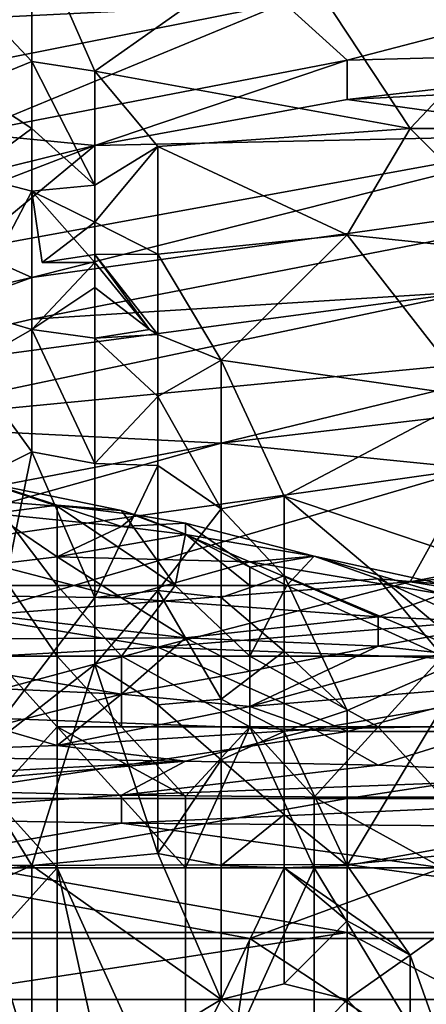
# Model space of a CAD drawing. Extents: x -0.375 to 0.375, y -0.309 to 0.309.
# Tile 95 of 226: x -0.196 to -0.183, y 0.205 to 0.238. Entities that reach past the tile are written whole.
import ezdxf

# ---------------------------------------------------------------- set-up
doc = ezdxf.new("R2010")
doc.units = 0

msp = doc.modelspace()

# ---------------------------------------------------------------- linework, layer by layer
for points in [[(-0.202101, 0.238107, 0.552995), (-0.199997, 0.241782, 0.578159), (-0.189473, 0.241383, 0.562674)], [(-0.202101, 0.238107, 0.552995), (-0.189473, 0.241383, 0.562674), (-0.187369, 0.238826, 0.539446)], [(-0.197892, 0.239121, 0.837731), (-0.195787, 0.236884, 0.837042), (-0.195787, 0.241359, 0.840896)], [(-0.195787, 0.236884, 0.837042), (-0.193683, 0.236555, 0.837539), (-0.195787, 0.241359, 0.840896)], [(-0.195787, 0.241359, 0.840896), (-0.193683, 0.236555, 0.837539), (-0.187369, 0.241016, 0.841411)], [(-0.193683, 0.236555, 0.837539), (-0.18316, 0.234646, 0.837177), (-0.187369, 0.241016, 0.841411)], [(-0.17895, 0.239121, 0.840345), (-0.187369, 0.241016, 0.841411), (-0.18316, 0.234646, 0.837177)], [(-0.195787, 0.236884, 0.837042), (-0.197892, 0.239121, 0.837731), (-0.197892, 0.236027, 0.835604)], [(-0.185264, 0.236919, 0.522025), (-0.187369, 0.238826, 0.539446), (-0.176846, 0.239125, 0.529767)], [(-0.185264, 0.236919, 0.522025), (-0.176846, 0.239125, 0.529767), (-0.170532, 0.237314, 0.510411)], [(-0.18316, 0.234646, 0.837177), (-0.172636, 0.234646, 0.837327), (-0.17895, 0.239121, 0.840345)], [(-0.187369, 0.238826, 0.539446), (-0.20631, 0.235072, 0.535574), (-0.202101, 0.238107, 0.552995)], [(-0.20631, 0.235072, 0.535574), (-0.187369, 0.238826, 0.539446), (-0.197892, 0.234482, 0.518153)], [(-0.185264, 0.236919, 0.522025), (-0.197892, 0.234482, 0.518153), (-0.187369, 0.238826, 0.539446)], [(-0.170532, 0.237314, 0.510411), (-0.185264, 0.235614, 0.512346), (-0.185264, 0.236919, 0.522025)], [(-0.174741, 0.236141, 0.506539), (-0.185264, 0.235614, 0.512346), (-0.170532, 0.237314, 0.510411)], [(-0.193683, 0.234073, 0.510411), (-0.197892, 0.234482, 0.518153), (-0.185264, 0.236919, 0.522025)], [(-0.197892, 0.236027, 0.835604), (-0.195787, 0.234646, 0.834023), (-0.195787, 0.236884, 0.837042)], [(-0.193683, 0.232748, 0.833668), (-0.195787, 0.236884, 0.837042), (-0.195787, 0.234646, 0.834023)], [(-0.193683, 0.232748, 0.833668), (-0.193683, 0.236555, 0.837539), (-0.195787, 0.236884, 0.837042)], [(-0.193683, 0.234073, 0.510411), (-0.185264, 0.236919, 0.522025), (-0.185264, 0.235614, 0.512346)], [(-0.18316, 0.234646, 0.837177), (-0.193683, 0.236555, 0.837539), (-0.191578, 0.234043, 0.835604)], [(-0.193683, 0.236555, 0.837539), (-0.193683, 0.232748, 0.833668), (-0.191578, 0.234043, 0.835604)], [(-0.185264, 0.235614, 0.512346), (-0.174741, 0.236141, 0.506539), (-0.176846, 0.234443, 0.498797)], [(-0.195787, 0.234646, 0.834023), (-0.197892, 0.236027, 0.835604), (-0.197892, 0.233092, 0.833668)], [(-0.193683, 0.234073, 0.510411), (-0.185264, 0.235614, 0.512346), (-0.176846, 0.234443, 0.498797)], [(-0.193683, 0.234073, 0.510411), (-0.20631, 0.230963, 0.504604), (-0.197892, 0.234482, 0.518153)], [(-0.195787, 0.232545, 0.831732), (-0.195787, 0.234646, 0.834023), (-0.197892, 0.233092, 0.833668)], [(-0.197892, 0.230598, 0.494925), (-0.176846, 0.234443, 0.498797), (-0.195787, 0.229671, 0.489118)], [(-0.197892, 0.230598, 0.494925), (-0.193683, 0.234073, 0.510411), (-0.176846, 0.234443, 0.498797)], [(-0.193683, 0.232748, 0.833668), (-0.195787, 0.234646, 0.834023), (-0.195787, 0.232545, 0.831732)], [(-0.195787, 0.229671, 0.489118), (-0.176846, 0.234443, 0.498797), (-0.170532, 0.233181, 0.489118)], [(-0.191578, 0.234043, 0.835604), (-0.185264, 0.231089, 0.833668), (-0.18316, 0.234646, 0.837177)], [(-0.185264, 0.231089, 0.833668), (-0.17895, 0.230432, 0.833668), (-0.18316, 0.234646, 0.837177)], [(-0.18316, 0.234646, 0.837177), (-0.17895, 0.230432, 0.833668), (-0.172636, 0.234646, 0.837327)], [(-0.20631, 0.229226, 0.494925), (-0.193683, 0.234073, 0.510411), (-0.197892, 0.230598, 0.494925)], [(-0.20631, 0.230963, 0.504604), (-0.193683, 0.234073, 0.510411), (-0.20631, 0.229226, 0.494925)], [(-0.191578, 0.234043, 0.835604), (-0.193683, 0.231509, 0.831732), (-0.191578, 0.230449, 0.831732)], [(-0.191578, 0.234043, 0.835604), (-0.193683, 0.232748, 0.833668), (-0.193683, 0.231509, 0.831732)], [(-0.185264, 0.231089, 0.833668), (-0.191578, 0.234043, 0.835604), (-0.191578, 0.230449, 0.831732)], [(-0.195787, 0.228274, 0.483311), (-0.195787, 0.229671, 0.489118), (-0.170532, 0.233181, 0.489118)], [(-0.195787, 0.228274, 0.483311), (-0.170532, 0.233181, 0.489118), (-0.181055, 0.229194, 0.47944)], [(-0.197892, 0.228556, 0.829797), (-0.195787, 0.232545, 0.831732), (-0.197892, 0.233092, 0.833668)], [(-0.195787, 0.232545, 0.831732), (-0.197892, 0.228556, 0.829797), (-0.195787, 0.227934, 0.828101)], [(-0.193683, 0.232748, 0.833668), (-0.195787, 0.232545, 0.831732), (-0.193683, 0.231509, 0.831732)], [(-0.195438, 0.230172, 0.829797), (-0.193683, 0.231509, 0.831732), (-0.195787, 0.232545, 0.831732)], [(-0.195787, 0.232545, 0.831732), (-0.193683, 0.230172, 0.829289), (-0.195438, 0.230172, 0.829797)], [(-0.195787, 0.227934, 0.828101), (-0.193683, 0.230172, 0.829289), (-0.195787, 0.232545, 0.831732)], [(-0.195438, 0.230172, 0.829797), (-0.193683, 0.230437, 0.829797), (-0.193683, 0.231509, 0.831732)], [(-0.191578, 0.230449, 0.831732), (-0.193683, 0.231509, 0.831732), (-0.193683, 0.230437, 0.829797)], [(-0.185264, 0.231089, 0.833668), (-0.191578, 0.230449, 0.831732), (-0.189473, 0.22691, 0.827861)], [(-0.189473, 0.22691, 0.827861), (-0.181055, 0.225697, 0.828217), (-0.185264, 0.231089, 0.833668)], [(-0.17895, 0.230432, 0.833668), (-0.185264, 0.231089, 0.833668), (-0.181055, 0.225697, 0.828217)], [(-0.218938, 0.224338, 0.481375), (-0.197892, 0.230598, 0.494925), (-0.195787, 0.229671, 0.489118)], [(-0.195787, 0.227934, 0.828101), (-0.193683, 0.229327, 0.827861), (-0.193683, 0.230172, 0.829289)], [(-0.193683, 0.230172, 0.829289), (-0.193683, 0.230437, 0.829797), (-0.195438, 0.230172, 0.829797)], [(-0.191578, 0.227761, 0.827861), (-0.191578, 0.230449, 0.831732), (-0.193683, 0.230437, 0.829797)], [(-0.191857, 0.227934, 0.827861), (-0.193683, 0.230437, 0.829797), (-0.193683, 0.230172, 0.829289)], [(-0.191857, 0.227934, 0.827861), (-0.191578, 0.227761, 0.827861), (-0.193683, 0.230437, 0.829797)], [(-0.191857, 0.227934, 0.827861), (-0.193683, 0.230172, 0.829289), (-0.193683, 0.229327, 0.827861)], [(-0.189473, 0.22691, 0.827861), (-0.191578, 0.230449, 0.831732), (-0.191578, 0.227761, 0.827861)], [(-0.218938, 0.224338, 0.481375), (-0.195787, 0.229671, 0.489118), (-0.20631, 0.22583, 0.47944)], [(-0.195787, 0.229671, 0.489118), (-0.195787, 0.228274, 0.483311), (-0.20631, 0.22583, 0.47944)], [(-0.20631, 0.22583, 0.47944), (-0.195787, 0.228274, 0.483311), (-0.181055, 0.229194, 0.47944)], [(-0.181055, 0.229194, 0.47944), (-0.202101, 0.224769, 0.473633), (-0.20631, 0.22583, 0.47944)], [(-0.202101, 0.224769, 0.473633), (-0.181055, 0.229194, 0.47944), (-0.176846, 0.227209, 0.471697)], [(-0.195787, 0.227934, 0.828101), (-0.193683, 0.227642, 0.825925), (-0.193683, 0.229327, 0.827861)], [(-0.191857, 0.227934, 0.827861), (-0.193683, 0.229327, 0.827861), (-0.193683, 0.227642, 0.825925)], [(-0.195787, 0.227934, 0.828101), (-0.197892, 0.228556, 0.829797), (-0.197892, 0.226725, 0.827861)], [(-0.195787, 0.223848, 0.82399), (-0.195787, 0.227934, 0.828101), (-0.197892, 0.226725, 0.827861)], [(-0.193683, 0.223459, 0.822098), (-0.193683, 0.227642, 0.825925), (-0.195787, 0.227934, 0.828101)], [(-0.193683, 0.223459, 0.822098), (-0.195787, 0.227934, 0.828101), (-0.195787, 0.223848, 0.82399)], [(-0.191857, 0.227934, 0.827861), (-0.193683, 0.227642, 0.825925), (-0.191578, 0.227761, 0.827861)], [(-0.191578, 0.227761, 0.827861), (-0.193683, 0.227642, 0.825925), (-0.191578, 0.225697, 0.823766)], [(-0.193683, 0.223459, 0.822098), (-0.191578, 0.225697, 0.823766), (-0.193683, 0.227642, 0.825925)], [(-0.189473, 0.22691, 0.827861), (-0.191578, 0.227761, 0.827861), (-0.191578, 0.225697, 0.823766)], [(-0.202101, 0.224769, 0.473633), (-0.176846, 0.227209, 0.471697), (-0.189473, 0.224139, 0.467826)], [(-0.170532, 0.226353, 0.467826), (-0.189473, 0.224139, 0.467826), (-0.176846, 0.227209, 0.471697)], [(-0.191578, 0.225697, 0.823766), (-0.189473, 0.221946, 0.820118), (-0.189473, 0.22691, 0.827861)], [(-0.181055, 0.225697, 0.828217), (-0.189473, 0.22691, 0.827861), (-0.187369, 0.222366, 0.822054)], [(-0.187369, 0.222366, 0.822054), (-0.189473, 0.22691, 0.827861), (-0.189473, 0.221946, 0.820118)], [(-0.197892, 0.226725, 0.827861), (-0.204206, 0.219599, 0.822054), (-0.195787, 0.223848, 0.82399)], [(-0.189473, 0.224139, 0.467826), (-0.170532, 0.226353, 0.467826), (-0.181055, 0.223288, 0.463954)], [(-0.193683, 0.223459, 0.822098), (-0.191578, 0.223384, 0.820118), (-0.191578, 0.225697, 0.823766)], [(-0.189473, 0.221946, 0.820118), (-0.191578, 0.225697, 0.823766), (-0.191578, 0.223384, 0.820118)], [(-0.181055, 0.225697, 0.828217), (-0.187369, 0.222366, 0.822054), (-0.17895, 0.219511, 0.820118)], [(-0.208415, 0.220506, 0.463954), (-0.202101, 0.224769, 0.473633), (-0.189473, 0.224139, 0.467826)], [(-0.208415, 0.220506, 0.463954), (-0.189473, 0.224139, 0.467826), (-0.204206, 0.220014, 0.462019)], [(-0.204206, 0.220014, 0.462019), (-0.189473, 0.224139, 0.467826), (-0.181055, 0.223288, 0.463954)], [(-0.197892, 0.213462, 0.812376), (-0.195787, 0.223848, 0.82399), (-0.204206, 0.219599, 0.822054)], [(-0.197892, 0.213462, 0.812376), (-0.193683, 0.218984, 0.817524), (-0.195787, 0.223848, 0.82399)], [(-0.193683, 0.218984, 0.817524), (-0.193683, 0.223459, 0.822098), (-0.195787, 0.223848, 0.82399)], [(-0.181055, 0.223288, 0.463954), (-0.197892, 0.218362, 0.458147), (-0.204206, 0.220014, 0.462019)], [(-0.199221, 0.22345, 0.350939), (-0.197079, 0.222763, 0.354816), (-0.194938, 0.222029, 0.350939)], [(-0.194938, 0.222029, 0.350939), (-0.197079, 0.222192, 0.347063), (-0.199221, 0.22345, 0.350939)], [(-0.18316, 0.219504, 0.458147), (-0.197892, 0.218362, 0.458147), (-0.181055, 0.223288, 0.463954)], [(-0.191578, 0.223384, 0.820118), (-0.193683, 0.223459, 0.822098), (-0.193683, 0.218984, 0.817524)], [(-0.193683, 0.218984, 0.817524), (-0.191578, 0.219209, 0.816247), (-0.191578, 0.223384, 0.820118)], [(-0.189473, 0.221946, 0.820118), (-0.191578, 0.223384, 0.820118), (-0.191578, 0.219209, 0.816247)], [(-0.18316, 0.219504, 0.458147), (-0.181055, 0.223288, 0.463954), (-0.168427, 0.222338, 0.460083)], [(-0.197079, 0.222763, 0.354816), (-0.194938, 0.222059, 0.358692), (-0.192796, 0.221888, 0.354816)], [(-0.192796, 0.221888, 0.354816), (-0.194938, 0.222029, 0.350939), (-0.197079, 0.222763, 0.354816)], [(-0.197079, 0.22179, 0.362569), (-0.194938, 0.222059, 0.358692), (-0.197079, 0.222763, 0.354816)], [(-0.187369, 0.219699, 0.818183), (-0.187369, 0.222366, 0.822054), (-0.189473, 0.221946, 0.820118)], [(-0.187369, 0.222366, 0.822054), (-0.187369, 0.219699, 0.818183), (-0.181055, 0.217049, 0.816247)], [(-0.187369, 0.222366, 0.822054), (-0.181055, 0.217049, 0.816247), (-0.17895, 0.219511, 0.820118)], [(-0.168427, 0.222338, 0.460083), (-0.168427, 0.220928, 0.458147), (-0.18316, 0.219504, 0.458147)], [(-0.194938, 0.219384, 0.345924), (-0.197079, 0.222192, 0.347063), (-0.194938, 0.222029, 0.350939)], [(-0.196555, 0.219384, 0.343187), (-0.197079, 0.222192, 0.347063), (-0.194938, 0.219384, 0.345924)], [(-0.197079, 0.22179, 0.362569), (-0.192796, 0.221348, 0.362569), (-0.194938, 0.222059, 0.358692)], [(-0.194938, 0.222059, 0.358692), (-0.192796, 0.221348, 0.362569), (-0.192331, 0.221743, 0.358692)], [(-0.192796, 0.221888, 0.354816), (-0.194938, 0.222059, 0.358692), (-0.192331, 0.221743, 0.358692)], [(-0.194938, 0.222029, 0.350939), (-0.192796, 0.221888, 0.354816), (-0.191009, 0.219384, 0.350939)], [(-0.194938, 0.219384, 0.345924), (-0.194938, 0.222029, 0.350939), (-0.191009, 0.219384, 0.350939)], [(-0.189473, 0.221946, 0.820118), (-0.191578, 0.219209, 0.816247), (-0.189473, 0.218984, 0.814435)], [(-0.187369, 0.219699, 0.818183), (-0.189473, 0.221946, 0.820118), (-0.189473, 0.218984, 0.814435)], [(-0.197079, 0.22179, 0.362569), (-0.194938, 0.220337, 0.370321), (-0.192796, 0.221348, 0.362569)], [(-0.197079, 0.22179, 0.362569), (-0.197079, 0.22008, 0.374198), (-0.194938, 0.220337, 0.370321)], [(-0.190655, 0.22109, 0.354816), (-0.192796, 0.221888, 0.354816), (-0.192331, 0.221743, 0.358692)], [(-0.191009, 0.219384, 0.350939), (-0.192796, 0.221888, 0.354816), (-0.190655, 0.22109, 0.354816)], [(-0.192796, 0.221348, 0.362569), (-0.190655, 0.221467, 0.358692), (-0.192331, 0.221743, 0.358692)], [(-0.190655, 0.221467, 0.358692), (-0.190655, 0.22109, 0.354816), (-0.192331, 0.221743, 0.358692)], [(-0.192796, 0.221348, 0.362569), (-0.194938, 0.220337, 0.370321), (-0.190655, 0.221088, 0.362569)], [(-0.192796, 0.221348, 0.362569), (-0.190655, 0.221088, 0.362569), (-0.190655, 0.221467, 0.358692)], [(-0.190655, 0.221467, 0.358692), (-0.190655, 0.221088, 0.362569), (-0.186371, 0.220359, 0.358692)], [(-0.190655, 0.221467, 0.358692), (-0.186371, 0.220359, 0.358692), (-0.188513, 0.219998, 0.354816)], [(-0.190655, 0.22109, 0.354816), (-0.190655, 0.221467, 0.358692), (-0.188513, 0.219998, 0.354816)], [(-0.194938, 0.220337, 0.370321), (-0.188513, 0.22017, 0.366445), (-0.190655, 0.221088, 0.362569)], [(-0.188513, 0.219384, 0.353699), (-0.191009, 0.219384, 0.350939), (-0.190655, 0.22109, 0.354816)], [(-0.188513, 0.219998, 0.354816), (-0.188513, 0.219384, 0.353699), (-0.190655, 0.22109, 0.354816)], [(-0.190655, 0.221088, 0.362569), (-0.188513, 0.22017, 0.366445), (-0.186371, 0.220363, 0.362569)], [(-0.190655, 0.221088, 0.362569), (-0.186371, 0.220363, 0.362569), (-0.186371, 0.220359, 0.358692)], [(-0.168427, 0.220928, 0.458147), (-0.176846, 0.218517, 0.456212), (-0.18316, 0.219504, 0.458147)], [(-0.197079, 0.22008, 0.374198), (-0.192796, 0.218975, 0.378074), (-0.194938, 0.220337, 0.370321)], [(-0.192796, 0.218975, 0.378074), (-0.188513, 0.22017, 0.366445), (-0.194938, 0.220337, 0.370321)], [(-0.188513, 0.22017, 0.366445), (-0.182088, 0.219095, 0.366445), (-0.186371, 0.220363, 0.362569)], [(-0.187279, 0.219384, 0.354816), (-0.188513, 0.219998, 0.354816), (-0.186371, 0.220359, 0.358692)], [(-0.18423, 0.219607, 0.358692), (-0.187279, 0.219384, 0.354816), (-0.186371, 0.220359, 0.358692)], [(-0.182088, 0.219095, 0.366445), (-0.182088, 0.219429, 0.362569), (-0.186371, 0.220363, 0.362569)], [(-0.182088, 0.219429, 0.362569), (-0.18423, 0.219607, 0.358692), (-0.186371, 0.220363, 0.362569)], [(-0.186371, 0.220359, 0.358692), (-0.186371, 0.220363, 0.362569), (-0.18423, 0.219607, 0.358692)], [(-0.197079, 0.22008, 0.374198), (-0.203504, 0.219125, 0.389703), (-0.192796, 0.218975, 0.378074)], [(-0.188513, 0.22017, 0.366445), (-0.192796, 0.218975, 0.378074), (-0.18423, 0.218333, 0.374198)], [(-0.188513, 0.22017, 0.366445), (-0.18423, 0.218333, 0.374198), (-0.182088, 0.219095, 0.366445)], [(-0.188513, 0.219384, 0.353699), (-0.188513, 0.219998, 0.354816), (-0.187279, 0.219384, 0.354816)], [(-0.187369, 0.219699, 0.818183), (-0.189473, 0.218984, 0.814435), (-0.187369, 0.217188, 0.814311)], [(-0.181055, 0.217049, 0.816247), (-0.187369, 0.219699, 0.818183), (-0.185264, 0.215203, 0.812376)], [(-0.187369, 0.219699, 0.818183), (-0.187369, 0.217188, 0.814311), (-0.185264, 0.215203, 0.812376)], [(-0.197892, 0.218362, 0.458147), (-0.18316, 0.219504, 0.458147), (-0.191578, 0.217326, 0.456212)], [(-0.194938, 0.217025, 0.343767), (-0.197079, 0.217025, 0.34018), (-0.196555, 0.219384, 0.343187)], [(-0.194938, 0.219384, 0.345924), (-0.194938, 0.217025, 0.343767), (-0.196555, 0.219384, 0.343187)], [(-0.194938, 0.219384, 0.345924), (-0.192796, 0.217025, 0.346713), (-0.194938, 0.217025, 0.343767)], [(-0.192796, 0.217025, 0.346713), (-0.194938, 0.219384, 0.345924), (-0.191009, 0.219384, 0.350939)], [(-0.192796, 0.217025, 0.346713), (-0.191009, 0.219384, 0.350939), (-0.188513, 0.217025, 0.351129)], [(-0.191578, 0.217326, 0.456212), (-0.18316, 0.219504, 0.458147), (-0.176846, 0.218517, 0.456212)], [(-0.191009, 0.219384, 0.350939), (-0.188513, 0.219384, 0.353699), (-0.188513, 0.217025, 0.351129)], [(-0.182088, 0.217025, 0.356134), (-0.188513, 0.217025, 0.351129), (-0.187279, 0.219384, 0.354816)], [(-0.187279, 0.219384, 0.354816), (-0.188513, 0.217025, 0.351129), (-0.188513, 0.219384, 0.353699)], [(-0.182088, 0.217025, 0.356134), (-0.187279, 0.219384, 0.354816), (-0.18423, 0.219607, 0.358692)], [(-0.182088, 0.219429, 0.362569), (-0.182088, 0.218624, 0.358692), (-0.18423, 0.219607, 0.358692)], [(-0.182088, 0.217025, 0.356134), (-0.18423, 0.219607, 0.358692), (-0.182088, 0.218624, 0.358692)], [(-0.203504, 0.219125, 0.389703), (-0.203504, 0.217563, 0.401332), (-0.190655, 0.217633, 0.385827)], [(-0.203504, 0.219125, 0.389703), (-0.190655, 0.217633, 0.385827), (-0.192796, 0.218975, 0.378074)], [(-0.193683, 0.216747, 0.814882), (-0.193683, 0.218984, 0.817524), (-0.197892, 0.213462, 0.812376)], [(-0.193683, 0.216747, 0.814882), (-0.191578, 0.215399, 0.812376), (-0.191578, 0.219209, 0.816247)], [(-0.193683, 0.216747, 0.814882), (-0.191578, 0.219209, 0.816247), (-0.193683, 0.218984, 0.817524)], [(-0.189473, 0.21559, 0.81044), (-0.189473, 0.218984, 0.814435), (-0.191578, 0.219209, 0.816247)], [(-0.191578, 0.215399, 0.812376), (-0.189473, 0.21559, 0.81044), (-0.191578, 0.219209, 0.816247)], [(-0.187369, 0.217188, 0.814311), (-0.189473, 0.218984, 0.814435), (-0.189473, 0.21559, 0.81044)], [(-0.18423, 0.218333, 0.374198), (-0.179947, 0.218145, 0.370321), (-0.182088, 0.219095, 0.366445)], [(-0.192796, 0.218975, 0.378074), (-0.190655, 0.217633, 0.385827), (-0.18423, 0.218333, 0.374198)], [(-0.202101, 0.216747, 0.45625), (-0.197892, 0.218362, 0.458147), (-0.191578, 0.217326, 0.456212)], [(-0.176846, 0.218517, 0.456212), (-0.176846, 0.216747, 0.454456), (-0.191578, 0.217326, 0.456212)], [(-0.190655, 0.217633, 0.385827), (-0.18423, 0.217351, 0.38195), (-0.18423, 0.218333, 0.374198)], [(-0.18423, 0.218333, 0.374198), (-0.18423, 0.217351, 0.38195), (-0.179947, 0.218145, 0.370321)], [(-0.179947, 0.218145, 0.370321), (-0.18423, 0.217351, 0.38195), (-0.182088, 0.21712, 0.38195)], [(-0.192796, 0.215755, 0.405209), (-0.190655, 0.217633, 0.385827), (-0.203504, 0.217563, 0.401332)], [(-0.203504, 0.217563, 0.401332), (-0.199221, 0.216047, 0.409085), (-0.192796, 0.215755, 0.405209)], [(-0.192796, 0.215755, 0.405209), (-0.188513, 0.216521, 0.39358), (-0.190655, 0.217633, 0.385827)], [(-0.188513, 0.216521, 0.39358), (-0.18423, 0.217351, 0.38195), (-0.190655, 0.217633, 0.385827)], [(-0.188513, 0.215337, 0.405209), (-0.18423, 0.217351, 0.38195), (-0.188513, 0.216521, 0.39358)], [(-0.18423, 0.217351, 0.38195), (-0.188513, 0.215337, 0.405209), (-0.182088, 0.21712, 0.38195)], [(-0.202101, 0.216747, 0.45625), (-0.191578, 0.217326, 0.456212), (-0.199997, 0.215068, 0.454276)], [(-0.199997, 0.215068, 0.454276), (-0.191578, 0.217326, 0.456212), (-0.185264, 0.214509, 0.453147)], [(-0.197079, 0.217025, 0.34018), (-0.194938, 0.217025, 0.343767), (-0.194938, 0.214667, 0.342606)], [(-0.197079, 0.217025, 0.34018), (-0.194938, 0.214667, 0.342606), (-0.197079, 0.212308, 0.338241)], [(-0.194938, 0.217025, 0.343767), (-0.192796, 0.217025, 0.346713), (-0.192796, 0.214667, 0.345441)], [(-0.194938, 0.214667, 0.342606), (-0.194938, 0.217025, 0.343767), (-0.192796, 0.214667, 0.345441)], [(-0.192796, 0.217025, 0.346713), (-0.188513, 0.214667, 0.349956), (-0.192796, 0.214667, 0.345441)], [(-0.188513, 0.217025, 0.351129), (-0.188513, 0.214667, 0.349956), (-0.192796, 0.217025, 0.346713)], [(-0.185264, 0.214509, 0.453147), (-0.191578, 0.217326, 0.456212), (-0.176846, 0.216747, 0.454456)], [(-0.187369, 0.217188, 0.814311), (-0.189473, 0.21559, 0.81044), (-0.187369, 0.214509, 0.809242)], [(-0.182088, 0.21712, 0.38195), (-0.188513, 0.215337, 0.405209), (-0.175664, 0.216405, 0.385827)], [(-0.18423, 0.214667, 0.353079), (-0.188513, 0.217025, 0.351129), (-0.182088, 0.217025, 0.356134)], [(-0.188513, 0.214667, 0.349956), (-0.188513, 0.217025, 0.351129), (-0.18423, 0.214667, 0.353079)], [(-0.187369, 0.214509, 0.809242), (-0.185264, 0.215203, 0.812376), (-0.187369, 0.217188, 0.814311)], [(-0.176846, 0.211543, 0.808504), (-0.181055, 0.217049, 0.816247), (-0.185264, 0.210034, 0.804172)], [(-0.181055, 0.217049, 0.816247), (-0.185264, 0.215203, 0.812376), (-0.185264, 0.210034, 0.804172)], [(-0.182088, 0.217025, 0.356134), (-0.179947, 0.214667, 0.355437), (-0.18423, 0.214667, 0.353079)], [(-0.193683, 0.216747, 0.814882), (-0.197892, 0.213462, 0.812376), (-0.195787, 0.210034, 0.807375)], [(-0.195787, 0.210034, 0.807375), (-0.191578, 0.210434, 0.806569), (-0.193683, 0.216747, 0.814882)], [(-0.193683, 0.216747, 0.814882), (-0.191578, 0.210434, 0.806569), (-0.191578, 0.215399, 0.812376)], [(-0.176846, 0.216747, 0.454456), (-0.170532, 0.214509, 0.452433), (-0.185264, 0.214509, 0.453147)], [(-0.192796, 0.215755, 0.405209), (-0.188513, 0.215337, 0.405209), (-0.188513, 0.216521, 0.39358)], [(-0.188513, 0.215337, 0.405209), (-0.186371, 0.214587, 0.412961), (-0.175664, 0.216405, 0.385827)], [(-0.186371, 0.214587, 0.412961), (-0.179947, 0.214722, 0.409085), (-0.175664, 0.216405, 0.385827)], [(-0.199221, 0.216047, 0.409085), (-0.197079, 0.214667, 0.419509), (-0.192796, 0.215755, 0.405209)], [(-0.197079, 0.214667, 0.419509), (-0.194938, 0.214035, 0.424591), (-0.192796, 0.215755, 0.405209)], [(-0.192796, 0.215755, 0.405209), (-0.194938, 0.214035, 0.424591), (-0.188513, 0.215337, 0.405209)], [(-0.191578, 0.215399, 0.812376), (-0.189473, 0.213557, 0.808504), (-0.189473, 0.21559, 0.81044)], [(-0.191578, 0.210434, 0.806569), (-0.189473, 0.213557, 0.808504), (-0.191578, 0.215399, 0.812376)], [(-0.187369, 0.214509, 0.809242), (-0.189473, 0.21559, 0.81044), (-0.189473, 0.213557, 0.808504)], [(-0.199997, 0.212272, 0.451988), (-0.199997, 0.215068, 0.454276), (-0.185264, 0.214509, 0.453147)], [(-0.194938, 0.214035, 0.424591), (-0.186371, 0.214587, 0.412961), (-0.188513, 0.215337, 0.405209)], [(-0.185264, 0.215203, 0.812376), (-0.187369, 0.214509, 0.809242), (-0.185264, 0.210034, 0.804172)], [(-0.186371, 0.214587, 0.412961), (-0.18423, 0.213377, 0.428467), (-0.179947, 0.214722, 0.409085)], [(-0.18423, 0.213377, 0.428467), (-0.175664, 0.213021, 0.432343), (-0.179947, 0.214722, 0.409085)], [(-0.203504, 0.21372, 0.432343), (-0.194938, 0.214035, 0.424591), (-0.197079, 0.214667, 0.419509)], [(-0.199997, 0.212272, 0.451988), (-0.185264, 0.214509, 0.453147), (-0.185264, 0.212272, 0.451623)], [(-0.194938, 0.214667, 0.342606), (-0.194938, 0.20995, 0.341153), (-0.197079, 0.212308, 0.338241)], [(-0.192796, 0.214667, 0.345441), (-0.190655, 0.212333, 0.347063), (-0.194938, 0.214667, 0.342606)], [(-0.190655, 0.212333, 0.347063), (-0.190655, 0.20995, 0.346606), (-0.194938, 0.214667, 0.342606)], [(-0.194938, 0.214667, 0.342606), (-0.190655, 0.20995, 0.346606), (-0.194938, 0.20995, 0.341153)], [(-0.194938, 0.214035, 0.424591), (-0.190655, 0.213514, 0.428467), (-0.186371, 0.214587, 0.412961)], [(-0.190655, 0.212333, 0.347063), (-0.192796, 0.214667, 0.345441), (-0.188513, 0.214667, 0.349956)], [(-0.190655, 0.20995, 0.346606), (-0.188513, 0.214667, 0.349956), (-0.186371, 0.20995, 0.350547)], [(-0.188513, 0.214667, 0.349956), (-0.190655, 0.20995, 0.346606), (-0.190655, 0.212333, 0.347063)], [(-0.190655, 0.213514, 0.428467), (-0.18423, 0.213377, 0.428467), (-0.186371, 0.214587, 0.412961)], [(-0.187369, 0.211729, 0.804633), (-0.187369, 0.214509, 0.809242), (-0.189473, 0.213557, 0.808504)], [(-0.188513, 0.214667, 0.349956), (-0.18423, 0.214667, 0.353079), (-0.186371, 0.212308, 0.350879)], [(-0.186371, 0.20995, 0.350547), (-0.188513, 0.214667, 0.349956), (-0.186371, 0.212308, 0.350879)], [(-0.185264, 0.210034, 0.804172), (-0.187369, 0.214509, 0.809242), (-0.187369, 0.211729, 0.804633)], [(-0.186371, 0.212308, 0.350879), (-0.18423, 0.214667, 0.353079), (-0.182088, 0.212308, 0.353591)], [(-0.185264, 0.212272, 0.451623), (-0.170532, 0.214509, 0.452433), (-0.162113, 0.212272, 0.450838)], [(-0.170532, 0.214509, 0.452433), (-0.185264, 0.212272, 0.451623), (-0.185264, 0.214509, 0.453147)], [(-0.182088, 0.212308, 0.353591), (-0.18423, 0.214667, 0.353079), (-0.179947, 0.214667, 0.355437)], [(-0.205645, 0.212712, 0.443972), (-0.190655, 0.213514, 0.428467), (-0.203504, 0.21372, 0.432343)], [(-0.203504, 0.21372, 0.432343), (-0.190655, 0.213514, 0.428467), (-0.194938, 0.214035, 0.424591)], [(-0.197892, 0.213462, 0.812376), (-0.208415, 0.20861, 0.81044), (-0.195787, 0.210034, 0.807375)], [(-0.190655, 0.213514, 0.428467), (-0.205645, 0.212712, 0.443972), (-0.201362, 0.212575, 0.443972)], [(-0.201362, 0.212575, 0.443972), (-0.192796, 0.212382, 0.443972), (-0.190655, 0.213514, 0.428467)], [(-0.190655, 0.213514, 0.428467), (-0.192796, 0.212382, 0.443972), (-0.18423, 0.213377, 0.428467)], [(-0.189473, 0.213557, 0.808504), (-0.191578, 0.210434, 0.806569), (-0.189473, 0.210034, 0.805032)], [(-0.189473, 0.210034, 0.805032), (-0.187369, 0.211729, 0.804633), (-0.189473, 0.213557, 0.808504)], [(-0.18423, 0.213377, 0.428467), (-0.192796, 0.212382, 0.443972), (-0.175664, 0.213021, 0.432343)], [(-0.192796, 0.212382, 0.443972), (-0.175664, 0.212227, 0.443972), (-0.175664, 0.213021, 0.432343)], [(-0.201362, 0.212575, 0.443972), (-0.203504, 0.211638, 0.447849), (-0.192796, 0.212382, 0.443972)], [(-0.203504, 0.211638, 0.447849), (-0.192796, 0.21144, 0.447849), (-0.192796, 0.212382, 0.443972)], [(-0.197892, 0.210034, 0.450584), (-0.199997, 0.212272, 0.451988), (-0.185264, 0.212272, 0.451623)], [(-0.197892, 0.210034, 0.450584), (-0.185264, 0.212272, 0.451623), (-0.185264, 0.210067, 0.450405)], [(-0.197079, 0.212308, 0.338241), (-0.194938, 0.20995, 0.341153), (-0.197079, 0.207591, 0.337257)], [(-0.192796, 0.212382, 0.443972), (-0.192796, 0.21144, 0.447849), (-0.175664, 0.212227, 0.443972)], [(-0.192796, 0.21144, 0.447849), (-0.179947, 0.211342, 0.447849), (-0.175664, 0.212227, 0.443972)], [(-0.182088, 0.20995, 0.353197), (-0.186371, 0.212308, 0.350879), (-0.182088, 0.212308, 0.353591)], [(-0.186371, 0.20995, 0.350547), (-0.186371, 0.212308, 0.350879), (-0.182088, 0.20995, 0.353197)], [(-0.185264, 0.210067, 0.450405), (-0.162113, 0.212272, 0.450838), (-0.168427, 0.207797, 0.449093)], [(-0.185264, 0.212272, 0.451623), (-0.162113, 0.212272, 0.450838), (-0.185264, 0.210067, 0.450405)], [(-0.203504, 0.211638, 0.447849), (-0.201362, 0.20995, 0.449639), (-0.192796, 0.21144, 0.447849)], [(-0.201362, 0.20995, 0.449639), (-0.182088, 0.20995, 0.449585), (-0.192796, 0.21144, 0.447849)], [(-0.192796, 0.21144, 0.447849), (-0.182088, 0.20995, 0.449585), (-0.179947, 0.211342, 0.447849)], [(-0.187369, 0.209955, 0.802697), (-0.187369, 0.211729, 0.804633), (-0.189473, 0.210034, 0.805032)], [(-0.185264, 0.210034, 0.804172), (-0.187369, 0.211729, 0.804633), (-0.187369, 0.209955, 0.802697)], [(-0.185264, 0.210034, 0.804172), (-0.18316, 0.207041, 0.800761), (-0.176846, 0.211543, 0.808504)], [(-0.181055, 0.201108, 0.793019), (-0.176846, 0.211543, 0.808504), (-0.18316, 0.207041, 0.800761)], [(-0.191578, 0.210434, 0.806569), (-0.195787, 0.210034, 0.807375), (-0.189473, 0.20556, 0.79976)], [(-0.191578, 0.210434, 0.806569), (-0.189473, 0.20556, 0.79976), (-0.189473, 0.210034, 0.805032)], [(-0.208415, 0.20861, 0.81044), (-0.21052, 0.203368, 0.804633), (-0.195787, 0.210034, 0.807375)], [(-0.195787, 0.20175, 0.79689), (-0.195787, 0.210034, 0.807375), (-0.21052, 0.203368, 0.804633)], [(-0.188513, 0.207591, 0.449903), (-0.182088, 0.20995, 0.449585), (-0.201362, 0.20995, 0.449639)], [(-0.199221, 0.207591, 0.449881), (-0.188513, 0.207591, 0.449903), (-0.201362, 0.20995, 0.449639)], [(-0.197892, 0.210034, 0.450584), (-0.185264, 0.210067, 0.450405), (-0.185264, 0.207797, 0.449368)], [(-0.185264, 0.207797, 0.449368), (-0.197892, 0.207797, 0.449488), (-0.197892, 0.210034, 0.450584)], [(-0.194938, 0.20995, 0.341153), (-0.194938, 0.200515, 0.340369), (-0.197079, 0.207591, 0.337257)], [(-0.195787, 0.210034, 0.807375), (-0.195787, 0.20175, 0.79689), (-0.189473, 0.20556, 0.79976)], [(-0.194938, 0.20995, 0.341153), (-0.190655, 0.20995, 0.346606), (-0.190655, 0.200515, 0.345857)], [(-0.192857, 0.200515, 0.343187), (-0.194938, 0.20995, 0.341153), (-0.190655, 0.200515, 0.345857)], [(-0.192857, 0.200515, 0.343187), (-0.194938, 0.200515, 0.340369), (-0.194938, 0.20995, 0.341153)], [(-0.186371, 0.20995, 0.350547), (-0.190655, 0.200515, 0.345857), (-0.190655, 0.20995, 0.346606)], [(-0.186371, 0.20995, 0.350547), (-0.186371, 0.195798, 0.349755), (-0.190655, 0.200515, 0.345857)], [(-0.187369, 0.209955, 0.802697), (-0.189473, 0.210034, 0.805032), (-0.189473, 0.20556, 0.79976)], [(-0.187369, 0.206081, 0.798826), (-0.187369, 0.209955, 0.802697), (-0.189473, 0.20556, 0.79976)], [(-0.188513, 0.207591, 0.449903), (-0.173522, 0.207591, 0.449924), (-0.182088, 0.20995, 0.449585)], [(-0.18316, 0.207041, 0.800761), (-0.185264, 0.210034, 0.804172), (-0.187369, 0.209955, 0.802697)], [(-0.18316, 0.207041, 0.800761), (-0.187369, 0.209955, 0.802697), (-0.185264, 0.208186, 0.800761)], [(-0.187369, 0.206081, 0.798826), (-0.185264, 0.208186, 0.800761), (-0.187369, 0.209955, 0.802697)], [(-0.182088, 0.202874, 0.352754), (-0.186371, 0.20995, 0.350547), (-0.182088, 0.20995, 0.353197)], [(-0.186371, 0.20995, 0.350547), (-0.182088, 0.202874, 0.352754), (-0.186371, 0.195798, 0.349755)], [(-0.185264, 0.207797, 0.449368), (-0.185264, 0.210067, 0.450405), (-0.168427, 0.207797, 0.449093)], [(-0.187369, 0.206081, 0.798826), (-0.185264, 0.20556, 0.796645), (-0.185264, 0.208186, 0.800761)], [(-0.18316, 0.207041, 0.800761), (-0.185264, 0.208186, 0.800761), (-0.185264, 0.20556, 0.796645)], [(-0.203504, 0.186364, 0.44991), (-0.190655, 0.19344, 0.449918), (-0.199221, 0.207591, 0.449881)], [(-0.199997, 0.20556, 0.448582), (-0.185264, 0.207797, 0.449368), (-0.181055, 0.20556, 0.448494)], [(-0.199997, 0.20556, 0.448582), (-0.197892, 0.207797, 0.449488), (-0.185264, 0.207797, 0.449368)], [(-0.190655, 0.19344, 0.449918), (-0.188513, 0.207591, 0.449903), (-0.199221, 0.207591, 0.449881)], [(-0.194938, 0.200515, 0.340369), (-0.197079, 0.202874, 0.336875), (-0.197079, 0.207591, 0.337257)], [(-0.190655, 0.19344, 0.449918), (-0.177805, 0.200515, 0.449921), (-0.188513, 0.207591, 0.449903)], [(-0.177805, 0.200515, 0.449921), (-0.173522, 0.207591, 0.449924), (-0.188513, 0.207591, 0.449903)], [(-0.185264, 0.207797, 0.449368), (-0.168427, 0.207797, 0.449093), (-0.181055, 0.20556, 0.448494)], [(-0.18316, 0.207041, 0.800761), (-0.185264, 0.20556, 0.796645), (-0.18316, 0.203322, 0.795468)], [(-0.181055, 0.201108, 0.793019), (-0.18316, 0.207041, 0.800761), (-0.18316, 0.203322, 0.795468)], [(-0.185264, 0.20556, 0.796645), (-0.187369, 0.206081, 0.798826), (-0.189473, 0.20556, 0.79976)], [(-0.193683, 0.201085, 0.447253), (-0.21052, 0.201085, 0.447077), (-0.199997, 0.20556, 0.448582)], [(-0.181055, 0.20556, 0.448494), (-0.193683, 0.201085, 0.447253), (-0.199997, 0.20556, 0.448582)], [(-0.195787, 0.20175, 0.79689), (-0.191578, 0.201353, 0.794954), (-0.189473, 0.20556, 0.79976)], [(-0.170532, 0.201085, 0.447199), (-0.193683, 0.201085, 0.447253), (-0.181055, 0.20556, 0.448494)], [(-0.187369, 0.203322, 0.795859), (-0.189473, 0.20556, 0.79976), (-0.191578, 0.201353, 0.794954)], [(-0.187369, 0.203322, 0.795859), (-0.185264, 0.20556, 0.796645), (-0.189473, 0.20556, 0.79976)], [(-0.187369, 0.203322, 0.795859), (-0.185264, 0.202747, 0.793019), (-0.185264, 0.20556, 0.796645)], [(-0.18316, 0.203322, 0.795468), (-0.185264, 0.20556, 0.796645), (-0.185264, 0.202747, 0.793019)]]:
    msp.add_3dface(points)

doc.saveas('drawing.dxf')
